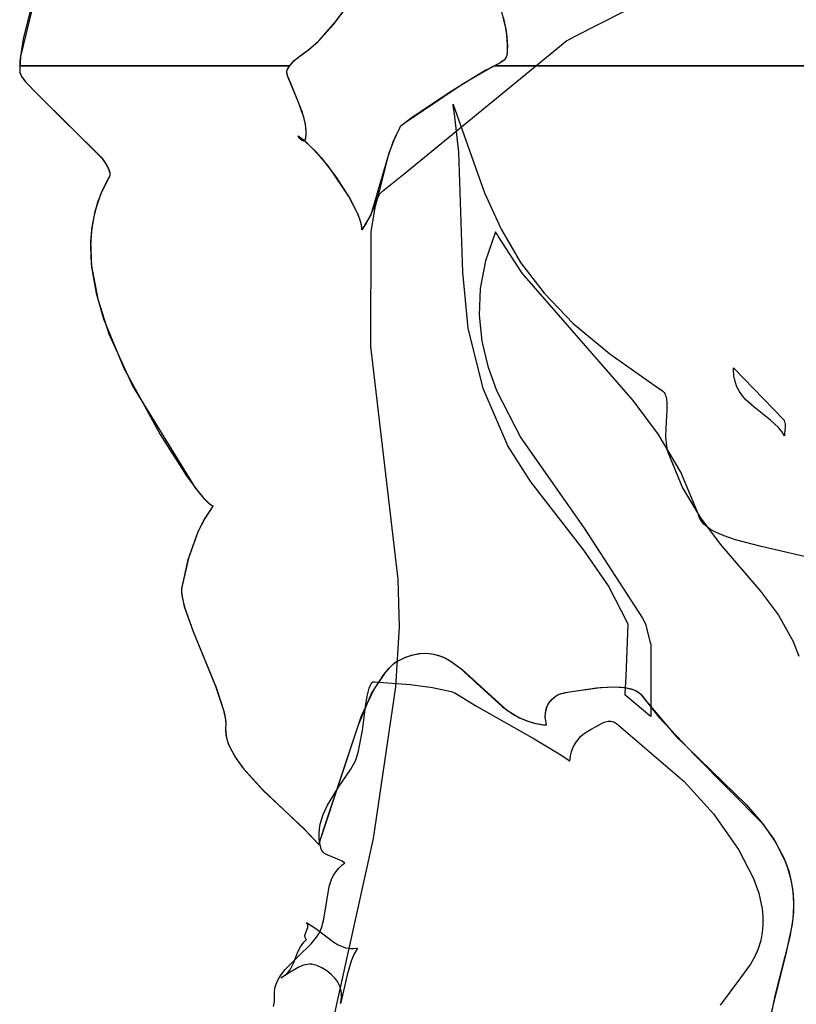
# Model space of a CAD drawing. Extents: x -3.81 to 3.8, y -2.54 to 5.19.
# Tile 21 of 93: x -3.44 to -2.9, y -1.21 to -0.52. Entities that reach past the tile are written whole.
import ezdxf

# ---------------------------------------------------------------- set-up
doc = ezdxf.new("R2010")
doc.units = 0

msp = doc.modelspace()

# ---------------------------------------------------------------- linework, layer by layer
at = {"layer": 'Layer 1', "color": 8, "linetype": 'CONTINUOUS'}
for p, q in [((-3.421933, -0.467518), (-3.441934, -0.550743)), ((-3.054962, -0.535726), (-3.00334, -0.509253)), ((-3.223499, -0.527565), (-3.213996, -0.514933)), ((-3.106711, -0.517684), (-3.1036, -0.530144)), ((-3.234384, -0.539558), (-3.223499, -0.527565)), ((-3.1036, -0.530144), (-3.102685, -0.536388)), ((-3.240655, -0.545076), (-3.234384, -0.539558)), ((-3.102685, -0.536388), (-3.102355, -0.542642)), ((-3.069866, -0.546102), (-3.060934, -0.538793)), ((-3.060934, -0.538793), (-3.060918, -0.53878)), ((-3.060918, -0.53878), (-3.060917, -0.53878)), ((-3.060917, -0.53878), (-3.060917, -0.538779)), ((-3.060917, -0.538779), (-3.060916, -0.538779)), ((-3.060917, -0.53878), (-3.060917, -0.53878)), ((-3.060917, -0.53878), (-3.060917, -0.53878)), ((-3.060917, -0.53878), (-3.060917, -0.53878)), ((-3.060916, -0.538779), (-3.06091, -0.538776)), ((-3.06091, -0.538776), (-3.060887, -0.538764)), ((-3.060887, -0.538764), (-3.060794, -0.538716)), ((-3.060794, -0.538716), (-3.059801, -0.538207)), ((-3.059801, -0.538207), (-3.054962, -0.535726)), ((-3.247644, -0.550149), (-3.240655, -0.545076)), ((-3.174376, -0.63161), (-3.069866, -0.546102)), ((-3.102722, -0.548851), (-3.102795, -0.549283)), ((-3.102355, -0.542642), (-3.102722, -0.548851)), ((-3.442271, -0.555464), (-3.442292, -0.556201)), ((-3.442198, -0.553947), (-3.442271, -0.555464)), ((-3.441934, -0.550743), (-3.442198, -0.553947)), ((-3.254051, -0.556398), (-3.252548, -0.554487)), ((-3.252548, -0.554487), (-3.250893, -0.552741)), ((-3.250893, -0.552741), (-3.249104, -0.551191)), ((-3.249104, -0.551191), (-3.248165, -0.550499)), ((-3.248165, -0.550499), (-3.247686, -0.550176)), ((-3.247686, -0.550176), (-3.247644, -0.550149)), ((-3.109402, -0.55552), (-3.110558, -0.556109)), ((-3.107264, -0.554309), (-3.109402, -0.55552)), ((-3.105434, -0.553027), (-3.107264, -0.554309)), ((-3.104663, -0.552348), (-3.105434, -0.553027)), ((-3.104002, -0.551639), (-3.104663, -0.552348)), ((-3.103463, -0.550894), (-3.104002, -0.551639)), ((-3.103057, -0.55011), (-3.103463, -0.550894)), ((-3.102907, -0.549702), (-3.103057, -0.55011)), ((-3.102795, -0.549283), (-3.102907, -0.549702)), ((-3.442292, -0.556201), (-3.442295, -0.556382)), ((-3.442295, -0.556382), (-3.442295, -0.556398)), ((-3.442295, -0.556398), (-3.442295, -0.556398)), ((-3.442295, -0.556398), (-3.442294, -0.556398)), ((-3.442295, -0.556398), (-3.442245, -0.55941)), ((-3.265138, -0.556398), (-3.442295, -0.556398)), ((-3.442294, -0.556398), (-3.442292, -0.556398)), ((-3.442292, -0.556398), (-3.44228, -0.556398)), ((-3.44228, -0.556398), (-3.442231, -0.556398)), ((-3.442245, -0.55941), (-3.442197, -0.560193)), ((-3.442231, -0.556398), (-3.441713, -0.556398)), ((-3.442197, -0.560193), (-3.44217, -0.560585)), ((-3.44217, -0.560585), (-3.442157, -0.560781)), ((-3.442157, -0.560781), (-3.44215, -0.560879)), ((-3.44215, -0.560879), (-3.442149, -0.560884)), ((-3.442149, -0.560884), (-3.442118, -0.561149)), ((-3.442118, -0.561149), (-3.441977, -0.561723)), ((-3.441977, -0.561723), (-3.441735, -0.562355)), ((-3.441735, -0.562355), (-3.440963, -0.563787)), ((-3.441713, -0.556398), (-3.4392, -0.556398)), ((-3.4392, -0.556398), (-3.412868, -0.556398)), ((-3.412868, -0.556398), (-3.254051, -0.556398)), ((-3.256204, -0.556398), (-3.265138, -0.556398)), ((-3.254293, -0.556398), (-3.256204, -0.556398)), ((-3.256092, -0.560162), (-3.256047, -0.559772)), ((-3.256083, -0.560615), (-3.256092, -0.560162)), ((-3.255918, -0.5617), (-3.256083, -0.560615)), ((-3.256047, -0.559772), (-3.256004, -0.559601)), ((-3.256004, -0.559601), (-3.255947, -0.559447)), ((-3.255947, -0.559447), (-3.255899, -0.559349)), ((-3.255068, -0.564527), (-3.255918, -0.5617)), ((-3.255899, -0.559349), (-3.254684, -0.557321)), ((-3.254684, -0.557321), (-3.254362, -0.556842)), ((-3.254362, -0.556842), (-3.254198, -0.556605)), ((-3.25411, -0.556398), (-3.254293, -0.556398)), ((-3.254198, -0.556605), (-3.254114, -0.556487)), ((-3.254114, -0.556487), (-3.254073, -0.556428)), ((-3.254065, -0.556398), (-3.25411, -0.556398)), ((-3.254073, -0.556428), (-3.254052, -0.556398)), ((-3.254054, -0.556398), (-3.254065, -0.556398)), ((-3.254052, -0.556398), (-3.254054, -0.556398)), ((-3.254052, -0.556398), (-3.254052, -0.556398)), ((-3.119719, -0.560711), (-3.142079, -0.574599)), ((-3.117547, -0.559452), (-3.119719, -0.560711)), ((-3.11534, -0.558379), (-3.117547, -0.559452)), ((-3.111151, -0.5564), (-3.11534, -0.558379)), ((-3.111145, -0.556398), (-3.111151, -0.5564)), ((-3.111144, -0.556397), (-3.111145, -0.556398)), ((-3.111145, -0.556398), (-3.111141, -0.556398)), ((-3.111118, -0.556398), (-3.111145, -0.556398)), ((-3.111135, -0.556392), (-3.111144, -0.556397)), ((-3.111141, -0.556398), (-3.111124, -0.556398)), ((-3.111116, -0.556383), (-3.111135, -0.556392)), ((-3.111124, -0.556398), (-3.111056, -0.556398)), ((-3.110942, -0.556398), (-3.111118, -0.556398)), ((-3.111079, -0.556365), (-3.111116, -0.556383)), ((-3.111004, -0.556328), (-3.111079, -0.556365)), ((-3.111056, -0.556398), (-3.110781, -0.556398)), ((-3.110855, -0.556255), (-3.111004, -0.556328)), ((-3.030653, -0.556398), (-3.110942, -0.556398)), ((-3.110558, -0.556109), (-3.110855, -0.556255)), ((-3.110781, -0.556398), (-3.107874, -0.556398)), ((-3.107874, -0.556398), (-3.093816, -0.556398)), ((-3.093816, -0.556398), (-2.947665, -0.556398)), ((-2.200196, -0.556398), (-3.030653, -0.556398)), ((-2.947665, -0.556398), (-2.143772, -0.556398)), ((-3.440963, -0.563787), (-3.438369, -0.567262)), ((-3.438369, -0.567262), (-3.429795, -0.576239)), ((-3.24782, -0.581877), (-3.255068, -0.564527)), ((-3.429795, -0.576239), (-3.384499, -0.621273)), ((-3.142079, -0.574599), (-3.16875, -0.592311)), ((-3.244242, -0.592124), (-3.24782, -0.581877)), ((-3.140152, -0.583359), (-3.140173, -0.583223)), ((-3.140173, -0.583223), (-3.140129, -0.583356)), ((-3.140089, -0.583774), (-3.140152, -0.583359)), ((-3.140129, -0.583356), (-3.118193, -0.644875)), ((-3.139842, -0.585427), (-3.140089, -0.583774)), ((-3.138925, -0.591945), (-3.139842, -0.585427)), ((-3.243053, -0.597127), (-3.244242, -0.592124)), ((-3.16875, -0.592311), (-3.176383, -0.598291)), ((-3.136281, -0.616603), (-3.138925, -0.591945)), ((-3.242488, -0.601854), (-3.243053, -0.597127)), ((-3.242492, -0.604068), (-3.242488, -0.601854)), ((-3.177645, -0.599927), (-3.180641, -0.60583)), ((-3.177202, -0.599194), (-3.177645, -0.599927)), ((-3.176383, -0.598291), (-3.177202, -0.599194)), ((-3.248274, -0.605469), (-3.248313, -0.605448)), ((-3.248313, -0.605448), (-3.247457, -0.606492)), ((-3.248024, -0.605617), (-3.248274, -0.605469)), ((-3.245946, -0.606995), (-3.248024, -0.605617)), ((-3.247457, -0.606492), (-3.24643, -0.607447)), ((-3.24643, -0.607447), (-3.24536, -0.608197)), ((-3.241433, -0.610689), (-3.245946, -0.606995)), ((-3.24536, -0.608197), (-3.244849, -0.60846)), ((-3.244849, -0.60846), (-3.244375, -0.608629)), ((-3.244375, -0.608629), (-3.244157, -0.608673)), ((-3.244157, -0.608673), (-3.243954, -0.608689)), ((-3.243954, -0.608689), (-3.243859, -0.608686)), ((-3.243859, -0.608686), (-3.243769, -0.608675)), ((-3.243769, -0.608675), (-3.243683, -0.608655)), ((-3.243683, -0.608655), (-3.243603, -0.608628)), ((-3.243603, -0.608628), (-3.243528, -0.608591)), ((-3.243528, -0.608591), (-3.243459, -0.608546)), ((-3.243459, -0.608546), (-3.243395, -0.608492)), ((-3.243395, -0.608492), (-3.243337, -0.608429)), ((-3.243337, -0.608429), (-3.243286, -0.608356)), ((-3.243286, -0.608356), (-3.243242, -0.608274)), ((-3.243242, -0.608274), (-3.243204, -0.608182)), ((-3.243204, -0.608182), (-3.243195, -0.608157)), ((-3.243195, -0.608157), (-3.243193, -0.608151)), ((-3.243193, -0.608151), (-3.243179, -0.608105)), ((-3.243179, -0.608105), (-3.242715, -0.606158)), ((-3.242715, -0.606158), (-3.242492, -0.604068)), ((-3.231533, -0.621051), (-3.241433, -0.610689)), ((-3.180641, -0.60583), (-3.185114, -0.618029)), ((-3.133419, -0.700295), (-3.136281, -0.616603)), ((-3.384499, -0.621273), (-3.381441, -0.625919)), ((-3.22154, -0.633901), (-3.231533, -0.621051)), ((-3.185114, -0.618029), (-3.191476, -0.642947)), ((-3.381441, -0.625919), (-3.380405, -0.628015)), ((-3.380405, -0.628015), (-3.379737, -0.62994)), ((-3.379737, -0.62994), (-3.37955, -0.630833)), ((-3.37955, -0.630833), (-3.379466, -0.631678)), ((-3.380088, -0.634315), (-3.385893, -0.645982)), ((-3.380034, -0.634224), (-3.380088, -0.634315)), ((-3.379867, -0.633901), (-3.380034, -0.634224)), ((-3.379621, -0.633214), (-3.379867, -0.633901)), ((-3.379488, -0.632472), (-3.379621, -0.633214)), ((-3.379466, -0.631678), (-3.379488, -0.632472)), ((-3.21274, -0.647467), (-3.22154, -0.633901)), ((-3.189352, -0.643864), (-3.174376, -0.63161)), ((-3.191476, -0.642947), (-3.195366, -0.65506)), ((-3.1912, -0.645376), (-3.190849, -0.645089)), ((-3.190849, -0.645089), (-3.189352, -0.643864)), ((-3.118193, -0.644875), (-3.106597, -0.670308)), ((-3.385893, -0.645982), (-3.389854, -0.657897)), ((-3.206418, -0.659975), (-3.21274, -0.647467)), ((-3.194295, -0.653978), (-3.192869, -0.649111)), ((-3.192869, -0.649111), (-3.191792, -0.646412)), ((-3.191792, -0.646412), (-3.191291, -0.645459)), ((-3.191291, -0.645459), (-3.19128, -0.645442)), ((-3.19128, -0.645442), (-3.19128, -0.645441)), ((-3.19128, -0.645441), (-3.19128, -0.645441)), ((-3.19128, -0.645441), (-3.19128, -0.645441)), ((-3.19128, -0.645441), (-3.19128, -0.645441)), ((-3.19128, -0.645441), (-3.19128, -0.645441)), ((-3.19128, -0.645441), (-3.191279, -0.645441)), ((-3.191279, -0.645441), (-3.191277, -0.645439)), ((-3.191279, -0.645441), (-3.191279, -0.645441)), ((-3.191277, -0.645439), (-3.191271, -0.645434)), ((-3.191271, -0.645434), (-3.1912, -0.645376)), ((-3.389854, -0.657897), (-3.392138, -0.67)), ((-3.195366, -0.65506), (-3.197925, -0.660898)), ((-3.197296, -0.671884), (-3.194295, -0.653978)), ((-3.204587, -0.665279), (-3.206418, -0.659975)), ((-3.204075, -0.667596), (-3.204587, -0.665279)), ((-3.197925, -0.660898), (-3.20106, -0.666539)), ((-3.392138, -0.67), (-3.392915, -0.682227)), ((-3.203858, -0.669653), (-3.204075, -0.667596)), ((-3.203867, -0.670576), (-3.203858, -0.669653)), ((-3.203865, -0.670619), (-3.203867, -0.670576)), ((-3.202883, -0.669274), (-3.203865, -0.670619)), ((-3.20106, -0.666539), (-3.202883, -0.669274)), ((-3.197574, -0.752118), (-3.197296, -0.671884)), ((-3.110565, -0.672157), (-3.117538, -0.692206)), ((-3.110503, -0.67218), (-3.110565, -0.672157)), ((-3.110265, -0.672609), (-3.110503, -0.67218)), ((-3.106597, -0.670308), (-3.093149, -0.693366)), ((-3.109789, -0.673465), (-3.110265, -0.672609)), ((-3.108827, -0.675168), (-3.109789, -0.673465)), ((-3.092111, -0.700819), (-3.108827, -0.675168)), ((-3.392915, -0.682227), (-3.392352, -0.694518)), ((-3.117538, -0.692206), (-3.121257, -0.711521)), ((-3.392352, -0.694518), (-3.38788, -0.719041)), ((-3.093149, -0.693366), (-3.076772, -0.714931)), ((-3.129698, -0.739331), (-3.133419, -0.700295)), ((-3.014642, -0.789752), (-3.092111, -0.700819)), ((-3.121257, -0.711521), (-3.122037, -0.730166)), ((-3.38788, -0.719041), (-3.380066, -0.743075)), ((-3.076772, -0.714931), (-3.056393, -0.735885)), ((-3.122037, -0.730166), (-3.120193, -0.748207)), ((-3.119177, -0.781182), (-3.129698, -0.739331)), ((-3.056393, -0.735885), (-3.030935, -0.757111)), ((-3.380066, -0.743075), (-3.363474, -0.78)), ((-3.178396, -0.91425), (-3.197574, -0.752118)), ((-3.120193, -0.748207), (-3.11604, -0.765708)), ((-3.030935, -0.757111), (-2.999323, -0.779491)), ((-3.11604, -0.765708), (-3.109894, -0.782736)), ((-2.944662, -0.7682), (-2.944631, -0.767039)), ((-2.944409, -0.772561), (-2.944662, -0.7682)), ((-2.944631, -0.767039), (-2.944628, -0.766965)), ((-2.944628, -0.766965), (-2.944626, -0.766928)), ((-2.944626, -0.766919), (-2.944626, -0.766917)), ((-2.944626, -0.766917), (-2.90974, -0.802969)), ((-2.944626, -0.766928), (-2.944626, -0.766919)), ((-2.943603, -0.776507), (-2.944409, -0.772561)), ((-3.363474, -0.78), (-3.319861, -0.850558)), ((-3.101962, -0.821183), (-3.119177, -0.781182)), ((-2.999323, -0.779491), (-2.994242, -0.782852)), ((-2.942306, -0.780085), (-2.943603, -0.776507)), ((-2.940581, -0.783341), (-2.942306, -0.780085)), ((-3.109894, -0.782736), (-3.092881, -0.81563)), ((-2.994242, -0.782852), (-2.993627, -0.783407)), ((-2.993627, -0.783407), (-2.993095, -0.784061)), ((-2.993095, -0.784061), (-2.99264, -0.784808)), ((-2.99264, -0.784808), (-2.992256, -0.785644)), ((-2.992256, -0.785644), (-2.99194, -0.786565)), ((-2.99194, -0.786565), (-2.991487, -0.788638)), ((-2.991487, -0.788638), (-2.991242, -0.79099)), ((-2.938489, -0.786322), (-2.940581, -0.783341)), ((-2.936093, -0.789075), (-2.938489, -0.786322)), ((-2.930636, -0.794082), (-2.936093, -0.789075)), ((-2.99687, -0.813392), (-3.014642, -0.789752)), ((-2.991242, -0.79099), (-2.991218, -0.796374)), ((-2.918808, -0.803411), (-2.930636, -0.794082)), ((-2.991218, -0.796374), (-2.991914, -0.808784)), ((-2.991914, -0.808784), (-2.991998, -0.815191)), ((-2.913431, -0.80848), (-2.918808, -0.803411)), ((-2.911094, -0.81128), (-2.913431, -0.80848)), ((-2.90974, -0.802969), (-2.909481, -0.803356)), ((-2.909481, -0.803356), (-2.909263, -0.803769)), ((-2.909263, -0.803769), (-2.909082, -0.804206)), ((-2.909082, -0.804206), (-2.908825, -0.805143)), ((-2.908667, -0.808342), (-2.909033, -0.812993)), ((-2.908825, -0.805143), (-2.908685, -0.806154)), ((-2.908685, -0.806154), (-2.908667, -0.808342)), ((-3.092881, -0.81563), (-3.048796, -0.8786)), ((-2.981435, -0.839524), (-2.99687, -0.813392)), ((-2.991998, -0.815191), (-2.991482, -0.821321)), ((-2.909075, -0.814318), (-2.911094, -0.81128)), ((-2.909074, -0.814132), (-2.909075, -0.814272)), ((-2.909075, -0.814272), (-2.909075, -0.814307)), ((-2.909075, -0.814307), (-2.909075, -0.814316)), ((-2.909075, -0.814316), (-2.909075, -0.814318)), ((-2.909075, -0.814318), (-2.909075, -0.814319)), ((-2.909075, -0.814319), (-2.909075, -0.814318)), ((-2.909033, -0.812993), (-2.909074, -0.814132)), ((-3.085993, -0.846275), (-3.101962, -0.821183)), ((-2.991482, -0.821321), (-2.9909, -0.824185)), ((-2.9909, -0.824185), (-2.99051, -0.82555)), ((-2.99051, -0.82555), (-2.990484, -0.825634)), ((-2.990484, -0.825634), (-2.990462, -0.825703)), ((-2.990462, -0.825703), (-2.980273, -0.850498)), ((-2.969185, -0.869114), (-2.981435, -0.839524)), ((-3.319861, -0.850558), (-3.314557, -0.857085)), ((-3.048979, -0.894052), (-3.085993, -0.846275)), ((-2.980273, -0.850498), (-2.967811, -0.871467)), ((-3.314557, -0.857085), (-3.310041, -0.861571)), ((-3.307578, -0.863215), (-3.313318, -0.872016)), ((-3.310041, -0.861571), (-3.308149, -0.862905)), ((-3.308149, -0.862905), (-3.307719, -0.863134)), ((-3.307719, -0.863134), (-3.307615, -0.863184)), ((-3.307615, -0.863184), (-3.307578, -0.863215)), ((-2.968798, -0.87029), (-2.969185, -0.869114)), ((-2.968313, -0.871469), (-2.968798, -0.87029)), ((-2.967716, -0.872604), (-2.968313, -0.871469)), ((-2.967811, -0.871467), (-2.953979, -0.889719)), ((-3.313318, -0.872016), (-3.318047, -0.881249)), ((-2.96701, -0.873697), (-2.967716, -0.872604)), ((-2.96528, -0.875762), (-2.96701, -0.873697)), ((-2.96315, -0.877676), (-2.96528, -0.875762)), ((-2.960645, -0.879453), (-2.96315, -0.877676)), ((-3.318047, -0.881249), (-3.324988, -0.900647)), ((-3.048796, -0.8786), (-3.008104, -0.941291)), ((-2.957791, -0.881104), (-2.960645, -0.879453)), ((-2.951134, -0.884081), (-2.957791, -0.881104)), ((-2.943383, -0.886707), (-2.951134, -0.884081)), ((-2.953979, -0.889719), (-2.925826, -0.922502)), ((-2.925411, -0.891309), (-2.943383, -0.886707)), ((-2.885271, -0.900727), (-2.925411, -0.891309)), ((-3.031787, -0.918837), (-3.048979, -0.894052)), ((-3.324988, -0.900647), (-3.329384, -0.920622)), ((-3.177445, -0.947491), (-3.178396, -0.91425)), ((-3.018039, -0.945618), (-3.031787, -0.918837)), ((-3.329384, -0.920622), (-3.329449, -0.923223)), ((-3.329449, -0.923223), (-3.329143, -0.926228)), ((-3.329143, -0.926228), (-3.327558, -0.933304)), ((-2.925826, -0.922502), (-2.913315, -0.93925)), ((-3.327558, -0.933304), (-3.321467, -0.950664)), ((-2.913315, -0.93925), (-2.903054, -0.957713)), ((-3.019615, -0.98206), (-3.018039, -0.945618)), ((-3.008104, -0.941291), (-3.006134, -0.945295)), ((-3.006134, -0.945295), (-3.006014, -0.945546)), ((-3.006014, -0.945546), (-3.005954, -0.945671)), ((-3.005954, -0.945671), (-3.005953, -0.945673)), ((-3.005953, -0.945673), (-3.005953, -0.945673)), ((-3.005953, -0.945673), (-3.005953, -0.945673)), ((-3.005953, -0.945673), (-3.005952, -0.945675)), ((-3.005952, -0.945675), (-3.005951, -0.945681)), ((-3.005951, -0.945681), (-3.005944, -0.945707)), ((-3.005944, -0.945707), (-3.005871, -0.945991)), ((-3.005871, -0.945991), (-3.005019, -0.949307)), ((-3.321467, -0.950664), (-3.305389, -0.989802)), ((-3.180192, -0.989225), (-3.177445, -0.947491)), ((-3.005019, -0.949307), (-3.002682, -0.958408)), ((-3.002682, -0.958408), (-3.002427, -0.959401)), ((-3.002427, -0.959401), (-3.002405, -0.959485)), ((-3.002405, -0.959485), (-3.002402, -0.959499)), ((-3.002402, -0.959499), (-3.002402, -0.9595)), ((-3.002402, -0.9595), (-3.002402, -0.9595)), ((-3.002402, -0.9595), (-3.002402, -0.9595)), ((-3.002402, -0.9595), (-3.002402, -0.9595)), ((-3.002402, -0.9595), (-3.002402, -0.9595)), ((-3.002402, -0.9595), (-3.002402, -0.9595)), ((-3.002402, -0.9595), (-3.002402, -0.959502)), ((-3.002402, -0.959502), (-3.002402, -0.959508)), ((-3.002402, -0.959508), (-3.002402, -0.959535)), ((-3.002402, -0.959535), (-3.002402, -0.959809)), ((-3.002402, -0.959809), (-3.002402, -0.961117)), ((-2.903054, -0.957713), (-2.89905, -0.967935)), ((-3.173359, -0.968606), (-3.168059, -0.96684)), ((-3.168059, -0.96684), (-3.16306, -0.965922)), ((-3.16306, -0.965922), (-3.158329, -0.965781)), ((-3.158329, -0.965781), (-3.153836, -0.966345)), ((-3.153836, -0.966345), (-3.14955, -0.967543)), ((-3.14955, -0.967543), (-3.145438, -0.969304)), ((-3.002402, -0.961117), (-3.002402, -0.973905)), ((-3.184725, -0.976197), (-3.181745, -0.973222)), ((-3.181745, -0.973222), (-3.180598, -0.972279)), ((-3.180598, -0.972279), (-3.178989, -0.971292)), ((-3.178989, -0.971292), (-3.173359, -0.968606)), ((-3.145438, -0.969304), (-3.141471, -0.971554)), ((-3.141471, -0.971554), (-3.133846, -0.977241)), ((-3.002402, -0.973905), (-3.002402, -1.006597)), ((-3.196962, -0.993933), (-3.188415, -0.980633)), ((-3.188415, -0.980633), (-3.184725, -0.976197)), ((-3.133846, -0.977241), (-3.102893, -1.005295)), ((-3.020128, -0.993916), (-3.019615, -0.98206)), ((-3.305389, -0.989802), (-3.29985, -1.006773)), ((-3.206212, -1.015673), (-3.196962, -0.993933)), ((-3.195573, -1.094935), (-3.180192, -0.989225)), ((-3.068961, -0.995963), (-3.066972, -0.994821)), ((-3.066972, -0.994821), (-3.064792, -0.993948)), ((-3.064792, -0.993948), (-3.061986, -0.993263)), ((-3.061986, -0.993263), (-3.04025, -0.989828)), ((-3.04025, -0.989828), (-3.029533, -0.989189)), ((-3.029533, -0.989189), (-3.02003, -0.989782)), ((-3.020177, -0.995046), (-3.020176, -0.995025)), ((-3.020177, -0.995051), (-3.020177, -0.995046)), ((-3.020122, -0.995098), (-3.020177, -0.995051)), ((-3.020177, -0.995051), (-3.020177, -0.995051)), ((-3.020177, -0.995051), (-3.020177, -0.995051)), ((-3.020177, -0.995051), (-3.020177, -0.995051)), ((-3.020177, -0.995051), (-3.020177, -0.995051)), ((-3.020176, -0.995025), (-3.020172, -0.994931)), ((-3.020172, -0.994931), (-3.020128, -0.993916)), ((-3.02003, -0.989782), (-3.015995, -0.990661)), ((-3.015995, -0.990661), (-3.014202, -0.991268)), ((-3.014202, -0.991268), (-3.012577, -0.991994)), ((-3.012577, -0.991994), (-3.011131, -0.992844)), ((-3.011131, -0.992844), (-3.009879, -0.993827)), ((-3.009879, -0.993827), (-3.008834, -0.994946)), ((-3.008834, -0.994946), (-3.008606, -0.995248)), ((-3.074615, -1.002906), (-3.073587, -1.000845)), ((-3.073587, -1.000845), (-3.072289, -0.99899)), ((-3.072289, -0.99899), (-3.07074, -0.997358)), ((-3.07074, -0.997358), (-3.068961, -0.995963)), ((-3.019021, -0.996015), (-3.020122, -0.995098)), ((-3.007482, -1.005632), (-3.019021, -0.996015)), ((-3.008606, -0.995248), (-3.008552, -0.995325)), ((-3.008552, -0.995325), (-3.008447, -0.995474)), ((-3.008447, -0.995474), (-2.997078, -1.010174)), ((-3.29985, -1.006773), (-3.298679, -1.013557)), ((-3.102893, -1.005295), (-3.093798, -1.010772)), ((-3.075876, -1.010171), (-3.07578, -1.007585)), ((-3.07578, -1.007585), (-3.075353, -1.005158)), ((-3.075353, -1.005158), (-3.074615, -1.002906)), ((-3.002971, -1.009392), (-3.007482, -1.005632)), ((-3.002402, -1.006597), (-3.002402, -1.00971)), ((-3.298679, -1.013557), (-3.298788, -1.019519)), ((-3.232248, -1.094352), (-3.206212, -1.015673)), ((-3.093798, -1.010772), (-3.088875, -1.012886)), ((-3.088875, -1.012886), (-3.083662, -1.014489)), ((-3.083662, -1.014489), (-3.078126, -1.015508)), ((-3.078126, -1.015508), (-3.075228, -1.015777)), ((-3.075622, -1.012901), (-3.075876, -1.010171)), ((-3.074997, -1.015759), (-3.075622, -1.012901)), ((-3.00251, -1.009776), (-3.002971, -1.009392)), ((-3.002414, -1.009856), (-3.00251, -1.009776)), ((-3.002404, -1.009864), (-3.002414, -1.009856)), ((-3.002402, -1.009866), (-3.002404, -1.009864)), ((-3.002402, -1.00971), (-3.002402, -1.009866)), ((-3.002402, -1.009866), (-3.002402, -1.009866)), ((-3.002402, -1.009866), (-3.002402, -1.009866)), ((-3.002402, -1.009866), (-3.002402, -1.009866)), ((-3.002402, -1.009866), (-3.002402, -1.009866)), ((-3.002402, -1.009866), (-3.002402, -1.009866)), ((-3.002402, -1.009866), (-3.002402, -1.009866)), ((-2.997078, -1.010174), (-2.971951, -1.036515)), ((-3.298788, -1.019519), (-3.298476, -1.023028)), ((-3.075228, -1.015777), (-3.075043, -1.015788)), ((-3.075043, -1.015788), (-3.074997, -1.015759)), ((-3.298476, -1.023028), (-3.297628, -1.026629)), ((-3.297628, -1.026629), (-3.296288, -1.030306)), ((-3.296288, -1.030306), (-3.292307, -1.03784)), ((-3.292307, -1.03784), (-3.286886, -1.045521)), ((-2.971951, -1.036515), (-2.924205, -1.084801)), ((-3.286886, -1.045521), (-3.273127, -1.060886)), ((-3.273127, -1.060886), (-3.243786, -1.088581)), ((-3.243786, -1.088581), (-3.233826, -1.099168)), ((-2.924205, -1.084801), (-2.915304, -1.09759)), ((-3.257424, -1.372662), (-3.195573, -1.094935)), ((-3.2335, -1.098279), (-3.232248, -1.094352)), ((-2.915304, -1.09759), (-2.908478, -1.111225)), ((-3.233826, -1.099168), (-3.233795, -1.099209)), ((-3.233795, -1.099208), (-3.233794, -1.099204)), ((-3.233795, -1.099209), (-3.233795, -1.099208)), ((-3.233794, -1.099204), (-3.233788, -1.099185)), ((-3.233788, -1.099185), (-3.233763, -1.099108)), ((-3.233763, -1.099108), (-3.2335, -1.098279)), ((-2.908478, -1.111225), (-2.905978, -1.118447)), ((-2.905978, -1.118447), (-2.904158, -1.125986)), ((-2.904158, -1.125986), (-2.903072, -1.133877)), ((-2.903072, -1.133877), (-2.902775, -1.142154)), ((-2.902775, -1.142154), (-2.903319, -1.150853)), ((-2.903319, -1.150853), (-2.905442, -1.163552)), ((-2.905442, -1.163552), (-2.915779, -1.204709)), ((-2.915779, -1.204709), (-2.920115, -1.225177))]:
    msp.add_line(p, q, dxfattribs=at)
at = {"layer": 'Layer 1', "color": 7, "linetype": 'CONTINUOUS'}
for p, q in [((-3.433216, -0.510622), (-3.439871, -0.537775)), ((-3.222265, -0.526017), (-3.212405, -0.512719)), ((-3.233514, -0.538713), (-3.222265, -0.526017)), ((-3.105358, -0.522455), (-3.103269, -0.532027)), ((-3.103269, -0.532027), (-3.102364, -0.541622)), ((-3.439871, -0.537775), (-3.441812, -0.549616)), ((-3.240019, -0.54456), (-3.233514, -0.538713)), ((-3.102364, -0.541622), (-3.102489, -0.546428)), ((-3.247303, -0.549926), (-3.240019, -0.54456)), ((-3.102489, -0.546428), (-3.102804, -0.549321)), ((-3.441812, -0.549616), (-3.442248, -0.559362)), ((-3.255505, -0.558648), (-3.253539, -0.555707)), ((-3.253539, -0.555707), (-3.251229, -0.553069)), ((-3.251229, -0.553069), (-3.24863, -0.550832)), ((-3.24863, -0.550832), (-3.247943, -0.550346)), ((-3.247943, -0.550346), (-3.247303, -0.549926)), ((-3.107563, -0.554493), (-3.11269, -0.557137)), ((-3.105488, -0.55307), (-3.107563, -0.554493)), ((-3.104627, -0.552313), (-3.105488, -0.55307)), ((-3.103904, -0.551517), (-3.104627, -0.552313)), ((-3.103335, -0.550677), (-3.103904, -0.551517)), ((-3.103113, -0.550239), (-3.103335, -0.550677)), ((-3.102935, -0.549787), (-3.103113, -0.550239)), ((-3.102804, -0.549321), (-3.102935, -0.549787)), ((-3.442248, -0.559362), (-3.44215, -0.560882)), ((-3.44215, -0.560882), (-3.442065, -0.561409)), ((-3.442065, -0.561409), (-3.441884, -0.561991)), ((-3.441884, -0.561991), (-3.441609, -0.562628)), ((-3.441609, -0.562628), (-3.440793, -0.564055)), ((-3.256094, -0.560344), (-3.25608, -0.559996)), ((-3.256018, -0.561167), (-3.256094, -0.560344)), ((-3.25608, -0.559996), (-3.256029, -0.55969)), ((-3.256029, -0.55969), (-3.255989, -0.559555)), ((-3.25549, -0.563279), (-3.256018, -0.561167)), ((-3.255989, -0.559555), (-3.255939, -0.55943)), ((-3.255939, -0.55943), (-3.255505, -0.558648)), ((-3.11269, -0.557137), (-3.133061, -0.568908)), ((-3.440793, -0.564055), (-3.438186, -0.567479)), ((-3.438186, -0.567479), (-3.429819, -0.576215)), ((-3.254537, -0.565945), (-3.25549, -0.563279)), ((-3.25174, -0.572603), (-3.254537, -0.565945)), ((-3.133061, -0.568908), (-3.174383, -0.596544)), ((-3.429819, -0.576215), (-3.385436, -0.620043)), ((-3.245229, -0.588917), (-3.25174, -0.572603)), ((-3.24303, -0.597251), (-3.245229, -0.588917)), ((-3.174383, -0.596544), (-3.176605, -0.598512)), ((-3.242526, -0.601174), (-3.24303, -0.597251)), ((-3.242545, -0.604822), (-3.242526, -0.601174)), ((-3.177575, -0.599804), (-3.18224, -0.609627)), ((-3.177227, -0.599228), (-3.177575, -0.599804)), ((-3.176605, -0.598512), (-3.177227, -0.599228)), ((-3.248271, -0.60547), (-3.248314, -0.605446)), ((-3.248314, -0.605446), (-3.247624, -0.606312)), ((-3.248065, -0.605593), (-3.248271, -0.60547)), ((-3.247225, -0.606118), (-3.248065, -0.605593)), ((-3.247624, -0.606312), (-3.246801, -0.60713)), ((-3.243643, -0.608777), (-3.247225, -0.606118)), ((-3.246801, -0.60713), (-3.245919, -0.607836)), ((-3.245919, -0.607836), (-3.245048, -0.608366)), ((-3.245048, -0.608366), (-3.24464, -0.608544)), ((-3.24464, -0.608544), (-3.244262, -0.608655)), ((-3.244262, -0.608655), (-3.244087, -0.608682)), ((-3.244087, -0.608682), (-3.243923, -0.608689)), ((-3.243923, -0.608689), (-3.243772, -0.608675)), ((-3.243772, -0.608675), (-3.2437, -0.60866)), ((-3.2437, -0.60866), (-3.243633, -0.608639)), ((-3.235709, -0.616366), (-3.243643, -0.608777)), ((-3.243633, -0.608639), (-3.243569, -0.608612)), ((-3.243569, -0.608612), (-3.243508, -0.60858)), ((-3.243508, -0.60858), (-3.243452, -0.608541)), ((-3.243452, -0.608541), (-3.243399, -0.608497)), ((-3.243399, -0.608497), (-3.243351, -0.608446)), ((-3.243351, -0.608446), (-3.243307, -0.608388)), ((-3.243307, -0.608388), (-3.243267, -0.608324)), ((-3.243267, -0.608324), (-3.243232, -0.608254)), ((-3.243232, -0.608254), (-3.243202, -0.608177)), ((-3.243202, -0.608177), (-3.243195, -0.608156)), ((-3.243195, -0.608156), (-3.243193, -0.608151)), ((-3.243193, -0.608151), (-3.243182, -0.608115)), ((-3.243182, -0.608115), (-3.24278, -0.606518)), ((-3.24278, -0.606518), (-3.242545, -0.604822)), ((-3.18224, -0.609627), (-3.185625, -0.619778)), ((-3.227348, -0.626152), (-3.235709, -0.616366)), ((-3.385436, -0.620043), (-3.382163, -0.624687)), ((-3.185625, -0.619778), (-3.197611, -0.660253)), ((-3.382163, -0.624687), (-3.380968, -0.626808)), ((-3.380968, -0.626808), (-3.380103, -0.628776)), ((-3.380103, -0.628776), (-3.379594, -0.630577)), ((-3.379594, -0.630577), (-3.379482, -0.631411)), ((-3.212247, -0.648318), (-3.227348, -0.626152)), ((-3.380055, -0.63426), (-3.384541, -0.642864)), ((-3.379752, -0.633624), (-3.380055, -0.63426)), ((-3.379557, -0.632936), (-3.379752, -0.633624)), ((-3.379468, -0.632198), (-3.379557, -0.632936)), ((-3.379482, -0.631411), (-3.379468, -0.632198)), ((-3.384541, -0.642864), (-3.387993, -0.651613)), ((-3.387993, -0.651613), (-3.39048, -0.660482)), ((-3.206953, -0.658703), (-3.212247, -0.648318)), ((-3.205187, -0.663284), (-3.206953, -0.658703)), ((-3.39048, -0.660482), (-3.392068, -0.669446)), ((-3.204129, -0.667291), (-3.205187, -0.663284)), ((-3.197611, -0.660253), (-3.203034, -0.669488)), ((-3.392068, -0.669446), (-3.392828, -0.67848)), ((-3.203893, -0.669041), (-3.204129, -0.667291)), ((-3.203869, -0.6706), (-3.203893, -0.669041)), ((-3.203848, -0.670597), (-3.203869, -0.6706)), ((-3.203034, -0.669488), (-3.203848, -0.670597)), ((-3.392828, -0.67848), (-3.39213, -0.696657)), ((-3.39213, -0.696657), (-3.388931, -0.714814)), ((-3.388931, -0.714814), (-3.383776, -0.732751)), ((-3.383776, -0.732751), (-3.369777, -0.76716)), ((-3.369777, -0.76716), (-3.344359, -0.81334)), ((-3.344359, -0.81334), (-3.325907, -0.84219)), ((-3.325907, -0.84219), (-3.317391, -0.853719)), ((-3.317391, -0.853719), (-3.313633, -0.858108)), ((-3.313633, -0.858108), (-3.310328, -0.861332)), ((-3.307574, -0.863209), (-3.313155, -0.871736)), ((-3.310328, -0.861332), (-3.308876, -0.862449)), ((-3.308876, -0.862449), (-3.308204, -0.862873)), ((-3.308204, -0.862873), (-3.307883, -0.863051)), ((-3.307883, -0.863051), (-3.307725, -0.863131)), ((-3.307725, -0.863131), (-3.307648, -0.863168)), ((-3.307648, -0.863168), (-3.307609, -0.863187)), ((-3.307609, -0.863187), (-3.30759, -0.863196)), ((-3.30759, -0.863196), (-3.30758, -0.8632)), ((-3.30758, -0.8632), (-3.307574, -0.863203)), ((-3.307574, -0.863203), (-3.307574, -0.863209)), ((-3.313155, -0.871736), (-3.317784, -0.880672)), ((-3.317784, -0.880672), (-3.324647, -0.899438)), ((-3.324647, -0.899438), (-3.329095, -0.918853)), ((-3.329095, -0.918853), (-3.329436, -0.921206)), ((-3.329436, -0.921206), (-3.329415, -0.923819)), ((-3.329415, -0.923819), (-3.329052, -0.926806)), ((-3.329052, -0.926806), (-3.327428, -0.933762)), ((-3.327428, -0.933762), (-3.321472, -0.95065)), ((-3.321472, -0.95065), (-3.30583, -0.988654)), ((-3.174248, -0.968977), (-3.169055, -0.967111)), ((-3.169055, -0.967111), (-3.164149, -0.966056)), ((-3.164149, -0.966056), (-3.159503, -0.965747)), ((-3.159503, -0.965747), (-3.155087, -0.966118)), ((-3.155087, -0.966118), (-3.150874, -0.967104)), ((-3.150874, -0.967104), (-3.146835, -0.968639)), ((-3.183903, -0.975316), (-3.181209, -0.972763)), ((-3.181209, -0.972763), (-3.180203, -0.971997)), ((-3.180203, -0.971997), (-3.179797, -0.971741)), ((-3.179797, -0.971741), (-3.179774, -0.971728)), ((-3.179774, -0.971728), (-3.179768, -0.971725)), ((-3.179768, -0.971725), (-3.179757, -0.971718)), ((-3.179757, -0.971718), (-3.174248, -0.968977)), ((-3.146835, -0.968639), (-3.142941, -0.970659)), ((-3.142941, -0.970659), (-3.135478, -0.975891)), ((-3.195455, -0.991245), (-3.187322, -0.979241)), ((-3.187322, -0.979241), (-3.183903, -0.975316)), ((-3.135478, -0.975891), (-3.121052, -0.989296)), ((-3.19864, -0.990048), (-3.197812, -0.987979)), ((-3.197812, -0.987979), (-3.197359, -0.987169)), ((-3.197359, -0.987169), (-3.196878, -0.986522)), ((-3.196878, -0.986522), (-3.196626, -0.986262)), ((-3.196626, -0.986262), (-3.196366, -0.986047)), ((-3.196366, -0.986047), (-3.196098, -0.985876)), ((-3.196098, -0.985876), (-3.195822, -0.985753)), ((-3.195822, -0.985753), (-3.195537, -0.985677)), ((-3.195537, -0.985677), (-3.195244, -0.98565)), ((-3.195244, -0.98565), (-3.194896, -0.985673)), ((-3.194896, -0.985673), (-3.170069, -0.987616)), ((-3.170069, -0.987616), (-3.154426, -0.98958)), ((-3.30583, -0.988654), (-3.300199, -1.005387)), ((-3.203928, -1.009387), (-3.195455, -0.991245)), ((-3.200046, -0.995721), (-3.19864, -0.990048)), ((-3.154426, -0.98958), (-3.141424, -0.992562)), ((-3.141424, -0.992562), (-3.139007, -0.993498)), ((-3.139007, -0.993498), (-3.137037, -0.994518)), ((-3.137037, -0.994518), (-3.123797, -1.00268)), ((-3.121052, -0.989296), (-3.105781, -1.003142)), ((-3.067616, -0.99515), (-3.065561, -0.994217)), ((-3.065561, -0.994217), (-3.063339, -0.993545)), ((-3.063339, -0.993545), (-3.058913, -0.992657)), ((-3.058913, -0.992657), (-3.037641, -0.989585)), ((-3.037641, -0.989585), (-3.027438, -0.989198)), ((-3.027438, -0.989198), (-3.022778, -0.989445)), ((-3.022778, -0.989445), (-3.018539, -0.990044)), ((-3.018539, -0.990044), (-3.014817, -0.99104)), ((-3.014817, -0.99104), (-3.01318, -0.991701)), ((-3.01318, -0.991701), (-3.011707, -0.992477)), ((-3.011707, -0.992477), (-3.010411, -0.993374)), ((-3.010411, -0.993374), (-3.009304, -0.994397)), ((-3.009304, -0.994397), (-3.00763, -0.996631)), ((-3.201225, -1.002935), (-3.200046, -0.995721)), ((-3.074755, -1.003257), (-3.073806, -1.001225)), ((-3.073806, -1.001225), (-3.0726, -0.999384)), ((-3.0726, -0.999384), (-3.071154, -0.997748)), ((-3.071154, -0.997748), (-3.069486, -0.996332)), ((-3.069486, -0.996332), (-3.067616, -0.99515)), ((-3.00763, -0.996631), (-2.984579, -1.023958)), ((-3.300199, -1.005387), (-3.298818, -1.012227)), ((-3.203418, -1.019564), (-3.201225, -1.002935)), ((-3.123797, -1.00268), (-3.083714, -1.025427)), ((-3.105781, -1.003142), (-3.097261, -1.008925)), ((-3.07587, -1.010359), (-3.075805, -1.007839)), ((-3.075805, -1.007839), (-3.075427, -1.005467)), ((-3.075427, -1.005467), (-3.074755, -1.003257)), ((-3.298818, -1.012227), (-3.298597, -1.015145)), ((-3.298597, -1.015145), (-3.298733, -1.017844)), ((-3.230054, -1.087497), (-3.203928, -1.009387)), ((-3.097261, -1.008925), (-3.092681, -1.011304)), ((-3.092681, -1.011304), (-3.087849, -1.013252)), ((-3.087849, -1.013252), (-3.082738, -1.014707)), ((-3.082738, -1.014707), (-3.077318, -1.015601)), ((-3.077318, -1.015601), (-3.075912, -1.015729)), ((-3.075604, -1.013014), (-3.07587, -1.010359)), ((-3.074989, -1.015789), (-3.075604, -1.013014)), ((-3.040338, -1.016951), (-3.036751, -1.014855)), ((-3.036751, -1.014855), (-3.034878, -1.013962)), ((-3.034878, -1.013962), (-3.032969, -1.013332)), ((-3.032969, -1.013332), (-3.032005, -1.013152)), ((-3.032005, -1.013152), (-3.031036, -1.013083)), ((-3.031036, -1.013083), (-3.030064, -1.013139)), ((-3.030064, -1.013139), (-3.029092, -1.013334)), ((-3.029092, -1.013334), (-3.028119, -1.013685)), ((-3.028119, -1.013685), (-3.027148, -1.014205)), ((-3.027148, -1.014205), (-3.026664, -1.014534)), ((-3.026664, -1.014534), (-3.026422, -1.014716)), ((-3.026422, -1.014716), (-3.02633, -1.014788)), ((-3.02633, -1.014788), (-2.979046, -1.055308)), ((-3.298733, -1.017844), (-3.298708, -1.021197)), ((-3.298708, -1.021197), (-3.298157, -1.024643)), ((-3.206254, -1.035086), (-3.203418, -1.019564)), ((-3.075912, -1.015729), (-3.075201, -1.015779)), ((-3.075201, -1.015779), (-3.075022, -1.015789)), ((-3.075022, -1.015789), (-3.075, -1.015791)), ((-3.075, -1.015791), (-3.074989, -1.015789)), ((-3.051027, -1.023693), (-3.048762, -1.02173)), ((-3.048762, -1.02173), (-3.046343, -1.020078)), ((-3.046343, -1.020078), (-3.043816, -1.018757)), ((-3.043816, -1.018757), (-3.040338, -1.016951)), ((-3.298157, -1.024643), (-3.297121, -1.028169)), ((-3.297121, -1.028169), (-3.295639, -1.031762)), ((-3.083714, -1.025427), (-3.066248, -1.03581)), ((-3.056416, -1.031263), (-3.054902, -1.028479)), ((-3.054902, -1.028479), (-3.053089, -1.025949)), ((-3.053089, -1.025949), (-3.051027, -1.023693)), ((-2.984579, -1.023958), (-2.93595, -1.071304)), ((-3.295639, -1.031762), (-3.291502, -1.039102)), ((-3.208238, -1.040918), (-3.206254, -1.035086)), ((-3.066248, -1.03581), (-3.06017, -1.039868)), ((-3.058361, -1.037519), (-3.057586, -1.034282)), ((-3.057586, -1.034282), (-3.056416, -1.031263)), ((-3.291502, -1.039102), (-3.286064, -1.046562)), ((-3.211567, -1.046522), (-3.208238, -1.040918)), ((-3.06017, -1.039868), (-3.059025, -1.040721)), ((-3.059025, -1.040721), (-3.058764, -1.040923)), ((-3.058764, -1.040923), (-3.058701, -1.040973)), ((-3.058701, -1.040973), (-3.058696, -1.040952)), ((-3.058696, -1.040952), (-3.058361, -1.037519)), ((-3.286064, -1.046562), (-3.272569, -1.061447)), ((-3.219976, -1.059057), (-3.211567, -1.046522)), ((-2.979046, -1.055308), (-2.958651, -1.077693)), ((-3.272569, -1.061447), (-3.24408, -1.088299)), ((-3.227714, -1.071785), (-3.219976, -1.059057)), ((-3.230693, -1.078288), (-3.227714, -1.071785)), ((-2.93595, -1.071304), (-2.925557, -1.083106)), ((-3.232739, -1.084921), (-3.230693, -1.078288)), ((-2.958651, -1.077693), (-2.941287, -1.102515)), ((-2.925557, -1.083106), (-2.916656, -1.095406)), ((-3.24408, -1.088299), (-3.234212, -1.098676)), ((-3.233596, -1.09171), (-3.233332, -1.088295)), ((-3.233411, -1.098), (-3.230054, -1.087497)), ((-3.233332, -1.088295), (-3.232739, -1.084921)), ((-3.233723, -1.098982), (-3.233411, -1.098)), ((-3.2335, -1.095172), (-3.233596, -1.09171)), ((-3.233011, -1.098683), (-3.2335, -1.095172)), ((-2.916656, -1.095406), (-2.909638, -1.108458)), ((-3.234212, -1.098676), (-3.233992, -1.098954)), ((-3.233992, -1.098954), (-3.233885, -1.099092)), ((-3.233885, -1.099092), (-3.233832, -1.099161)), ((-3.233832, -1.099161), (-3.233805, -1.099196)), ((-3.233805, -1.099196), (-3.233799, -1.099204)), ((-3.233799, -1.099204), (-3.233795, -1.099209)), ((-3.233795, -1.099207), (-3.233793, -1.099202)), ((-3.233795, -1.099208), (-3.233795, -1.099207)), ((-3.233795, -1.099209), (-3.233795, -1.099208)), ((-3.233795, -1.099209), (-3.233795, -1.099209)), ((-3.233795, -1.099209), (-3.233795, -1.099209)), ((-3.233793, -1.099202), (-3.233787, -1.099183)), ((-3.233787, -1.099183), (-3.233723, -1.098982)), ((-3.232098, -1.102246), (-3.233011, -1.098683)), ((-3.231857, -1.102947), (-3.232098, -1.102246)), ((-3.231695, -1.103284), (-3.231857, -1.102947)), ((-3.2315, -1.103607), (-3.231695, -1.103284)), ((-3.231017, -1.104214), (-3.2315, -1.103607)), ((-3.230419, -1.104773), (-3.231017, -1.104214)), ((-3.229718, -1.105292), (-3.230419, -1.104773)), ((-2.941287, -1.102515), (-2.930872, -1.122763)), ((-3.228055, -1.106236), (-3.229718, -1.105292)), ((-3.219654, -1.109738), (-3.228055, -1.106236)), ((-3.217589, -1.110815), (-3.219654, -1.109738)), ((-3.215727, -1.11208), (-3.217589, -1.110815)), ((-2.909638, -1.108458), (-2.906959, -1.115345)), ((-3.22334, -1.120327), (-3.221715, -1.117868)), ((-3.221715, -1.117868), (-3.219755, -1.115545)), ((-3.219755, -1.115545), (-3.217423, -1.113376)), ((-3.217423, -1.113376), (-3.216105, -1.112355)), ((-3.216105, -1.112355), (-3.215758, -1.112107)), ((-3.215758, -1.112107), (-3.215727, -1.11208)), ((-2.906959, -1.115345), (-2.904898, -1.122517)), ((-3.226595, -1.128345), (-3.22467, -1.122905)), ((-3.22467, -1.122905), (-3.22334, -1.120327)), ((-2.930872, -1.122763), (-2.927152, -1.133148)), ((-2.904898, -1.122517), (-2.903504, -1.130004)), ((-3.230163, -1.151267), (-3.226595, -1.128345)), ((-2.903504, -1.130004), (-2.902827, -1.137838)), ((-2.927152, -1.133148), (-2.92481, -1.143918)), ((-2.902827, -1.137838), (-2.902915, -1.146052)), ((-2.92481, -1.143918), (-2.924269, -1.149402)), ((-2.902915, -1.146052), (-2.903818, -1.154677)), ((-3.23156, -1.156572), (-3.230163, -1.151267)), ((-2.924269, -1.149402), (-2.924211, -1.154928)), ((-3.243103, -1.161043), (-3.241862, -1.158131)), ((-3.24239, -1.153563), (-3.235821, -1.157704)), ((-3.241954, -1.154134), (-3.24239, -1.153563)), ((-3.241788, -1.154419), (-3.241954, -1.154134)), ((-3.241862, -1.158131), (-3.241505, -1.156989)), ((-3.241653, -1.154705), (-3.241788, -1.154419)), ((-3.241548, -1.15499), (-3.241653, -1.154705)), ((-3.241472, -1.155276), (-3.241548, -1.15499)), ((-3.241505, -1.156989), (-3.241412, -1.156418)), ((-3.241397, -1.155847), (-3.241472, -1.155276)), ((-3.241412, -1.156418), (-3.241397, -1.155847)), ((-3.235821, -1.157704), (-3.223407, -1.167192)), ((-3.233781, -1.161433), (-3.232546, -1.159063)), ((-3.232546, -1.159063), (-3.23156, -1.156572)), ((-2.924211, -1.154928), (-2.92468, -1.160479)), ((-2.903818, -1.154677), (-2.908135, -1.175276)), ((-3.244246, -1.167193), (-3.242821, -1.165777)), ((-3.243466, -1.162864), (-3.243449, -1.1625)), ((-3.243448, -1.163228), (-3.243466, -1.162864)), ((-3.243449, -1.1625), (-3.243324, -1.161771)), ((-3.243391, -1.163592), (-3.243448, -1.163228)), ((-3.243291, -1.163956), (-3.243391, -1.163592)), ((-3.243324, -1.161771), (-3.243103, -1.161043)), ((-3.243145, -1.16432), (-3.243291, -1.163956)), ((-3.242948, -1.164685), (-3.243145, -1.16432)), ((-3.242698, -1.165049), (-3.242948, -1.164685)), ((-3.242821, -1.165777), (-3.24243, -1.165446)), ((-3.24239, -1.165413), (-3.242698, -1.165049)), ((-3.24243, -1.165446), (-3.242405, -1.165426)), ((-3.242405, -1.165426), (-3.242392, -1.165416)), ((-3.242392, -1.165416), (-3.242391, -1.165414)), ((-3.242391, -1.165414), (-3.24239, -1.165413)), ((-3.239079, -1.168278), (-3.235309, -1.163753)), ((-3.235309, -1.163753), (-3.233781, -1.161433)), ((-2.925723, -1.166036), (-2.927468, -1.171749)), ((-2.92468, -1.160479), (-2.925723, -1.166036)), ((-3.248302, -1.173954), (-3.246538, -1.170397)), ((-3.248267, -1.177154), (-3.239079, -1.168278)), ((-3.246538, -1.170397), (-3.245474, -1.16874)), ((-3.245474, -1.16874), (-3.244246, -1.167193)), ((-3.223407, -1.167192), (-3.220186, -1.169088)), ((-3.220186, -1.169088), (-3.216825, -1.170546)), ((-3.216825, -1.170546), (-3.215079, -1.171071)), ((-3.215079, -1.171071), (-3.21328, -1.17144)), ((-3.21328, -1.17144), (-3.211424, -1.171636)), ((-3.211424, -1.171636), (-3.209503, -1.171645)), ((-3.209503, -1.171645), (-3.207514, -1.171451)), ((-3.206836, -1.171341), (-3.209362, -1.175746)), ((-3.207514, -1.171451), (-3.207005, -1.171369)), ((-3.207005, -1.171369), (-3.206877, -1.171346)), ((-3.206877, -1.171346), (-3.206845, -1.171341)), ((-3.206845, -1.171341), (-3.206837, -1.171339)), ((-3.206837, -1.171339), (-3.206835, -1.171339)), ((-3.206835, -1.171339), (-3.206836, -1.171341)), ((-2.927468, -1.171749), (-2.929901, -1.177245)), ((-3.257345, -1.186328), (-3.248267, -1.177154)), ((-3.251285, -1.181431), (-3.248302, -1.173954)), ((-3.211303, -1.180331), (-3.213988, -1.189866)), ((-3.209362, -1.175746), (-3.211303, -1.180331)), ((-2.929901, -1.177245), (-2.932854, -1.182423)), ((-2.908135, -1.175276), (-2.918243, -1.21531)), ((-3.260979, -1.191227), (-3.257345, -1.186328)), ((-3.255269, -1.188241), (-3.254066, -1.186676)), ((-3.248174, -1.184816), (-3.254371, -1.18853)), ((-3.254066, -1.186676), (-3.253022, -1.185006)), ((-3.253022, -1.185006), (-3.251285, -1.181431)), ((-3.245078, -1.183465), (-3.248174, -1.184816)), ((-3.243508, -1.182987), (-3.245078, -1.183465)), ((-3.241913, -1.18267), (-3.243508, -1.182987)), ((-3.240289, -1.182533), (-3.241913, -1.18267)), ((-3.238627, -1.182596), (-3.240289, -1.182533)), ((-3.236921, -1.182881), (-3.238627, -1.182596)), ((-3.235165, -1.183408), (-3.236921, -1.182881)), ((-3.231577, -1.185098), (-3.235165, -1.183408)), ((-3.228168, -1.187178), (-3.231577, -1.185098)), ((-3.225067, -1.189612), (-3.228168, -1.187178)), ((-2.932854, -1.182423), (-2.939794, -1.192136)), ((-3.263549, -1.196439), (-3.262419, -1.193789)), ((-3.262419, -1.193789), (-3.260979, -1.191227)), ((-3.260164, -1.192078), (-3.260165, -1.192079)), ((-3.260165, -1.192079), (-3.260163, -1.192078)), ((-3.260157, -1.192074), (-3.260164, -1.192078)), ((-3.260163, -1.192078), (-3.258286, -1.190963)), ((-3.26013, -1.192059), (-3.260157, -1.192074)), ((-3.260077, -1.19203), (-3.26013, -1.192059)), ((-3.259234, -1.191552), (-3.260077, -1.19203)), ((-3.25758, -1.190563), (-3.259234, -1.191552)), ((-3.258286, -1.190963), (-3.256665, -1.189677)), ((-3.254371, -1.18853), (-3.25758, -1.190563)), ((-3.256665, -1.189677), (-3.255269, -1.188241)), ((-3.222389, -1.192413), (-3.225067, -1.189612)), ((-3.221245, -1.193955), (-3.222389, -1.192413)), ((-3.22025, -1.195592), (-3.221245, -1.193955)), ((-3.213988, -1.189866), (-3.218471, -1.209208)), ((-2.939794, -1.192136), (-2.954105, -1.211152)), ((-3.264708, -1.202045), (-3.264326, -1.199188)), ((-3.264326, -1.199188), (-3.263549, -1.196439)), ((-3.219419, -1.197326), (-3.22025, -1.195592)), ((-3.218767, -1.19916), (-3.219419, -1.197326)), ((-3.218307, -1.201093), (-3.218767, -1.19916)), ((-3.264651, -1.205021), (-3.264708, -1.202045)), ((-3.264703, -1.208476), (-3.264555, -1.206789)), ((-3.264555, -1.206789), (-3.264651, -1.205021)), ((-3.218685, -1.209854), (-3.218229, -1.207506)), ((-3.218054, -1.203127), (-3.218307, -1.201093)), ((-3.218229, -1.207506), (-3.218023, -1.205265)), ((-3.218023, -1.205265), (-3.218054, -1.203127)), ((-3.265471, -1.212085), (-3.264703, -1.208476)), ((-3.218684, -1.20985), (-3.218685, -1.209853)), ((-3.218685, -1.209853), (-3.218685, -1.209854)), ((-3.218678, -1.209832), (-3.218684, -1.20985)), ((-3.218665, -1.209795), (-3.218678, -1.209832)), ((-3.218471, -1.209208), (-3.218665, -1.209795))]:
    msp.add_line(p, q, dxfattribs=at)

doc.saveas('drawing.dxf')
